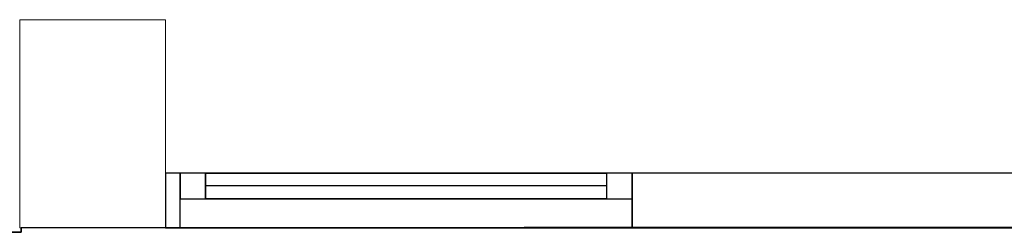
# Model space of a CAD drawing. Header units: metres. Extents: x 397.7 to 427.5, y 12.7 to 28.4.
# Tile 99 of 122: x 410.427 to 413.128, y 24.147 to 24.729. Entities that reach past the tile are written whole.
import ezdxf

# ---------------------------------------------------------------- set-up
doc = ezdxf.new("R2010")
doc.units = ezdxf.units.M
for name, color, linetype, lineweight, true_color in [('01_CARPINTERIA', 5, 'Continuous', 25, 0x0000ff), ('01_PROYECCION CARP', 7, 'Continuous', 25, 0x00007f), ('01_SUELOS', 7, 'Continuous', 25, 0x007f00)]:
    doc.layers.add(name, color=color, linetype=linetype, lineweight=lineweight, true_color=true_color)
for name, color, linetype, lineweight in [('A-COLS-____-MCUT', 7, 'Continuous', 18), ('A-COLS-____-OTLN', 7, 'Continuous', 18), ('A-GENM-____-OTLN', 7, 'Continuous', 18), ('A-WALL-____-MCUT', 7, 'Continuous', 25), ('A-WALL-____-OTLN', 7, 'Continuous', 25)]:
    doc.layers.add(name, color=color, linetype=linetype, lineweight=lineweight)

# ---------------------------------------------------------------- blocks, each defined once
blk = doc.blocks.new('Family - Paviment P5-151720-08_CLI_AIGUA_P5')
at = {"layer": '01_SUELOS', "color": 9, "true_color": 0xaad4aa}
for p, q in [((12.1358, 11.0488), (17.1944, 11.0519)), ((17.1944, 11.0519), (12.1358, 11.0488)), ((12.1358, 11.0369), (12.1358, 11.0488)), ((12.1358, 11.0488), (12.1358, 11.0369)), ((11.3542, 11.0369), (12.1358, 11.0369)), ((12.1358, 11.0369), (11.3542, 11.0369))]:
    blk.add_line(p, q, dxfattribs=at)
blk = doc.blocks.new('Family - Evans P5-151722-08_CLI_AIGUA_P5')
at = {"layer": 'A-WALL-____-MCUT', "color": 253, "true_color": 0xaaaaaa}
for p, q in [((5.34, 0.15), (0, 0.15)), ((5.34, 0), (5.34, 0.15)), ((6.58, 0.15), (6.58, 0)), ((6.62, 0.15), (6.58, 0.15)), ((6.62, 0), (6.62, 0.15)), ((0, 0), (5.34, 0)), ((6.58, 0), (6.62, 0))]:
    blk.add_line(p, q, dxfattribs=at)
at = {"layer": 'A-WALL-____-OTLN', "color": 253, "true_color": 0xaaaaaa}
for p, q in [((6.62, 0.15), (0, 0.15)), ((6.58, 0.15), (5.34, 0.15)), ((5.34, 0.15), (5.34, 0)), ((6.58, 0.15), (6.58, 0)), ((6.62, 0), (6.62, 0.15)), ((0, 0), (6.62, 0)), ((5.34, 0), (6.58, 0))]:
    blk.add_line(p, q, dxfattribs=at)
at = {"layer": 'A-WALL-____-OTLN', "color": 253, "lineweight": 18, "true_color": 0xaaaaaa}
blk.add_line((0, 0), (6.62, 0), dxfattribs=at)
blk = doc.blocks.new('Family - Vano de Finestra P5-151724-08_CLI_AIGUA_P5')
at = {"layer": 'A-GENM-____-OTLN', "color": 253, "true_color": 0xaaaaaa}
for p, q in [((410.867, 24.3095), (410.867, 24.1595)), ((412.107, 24.3095), (410.867, 24.3095)), ((410.867, 24.3095), (410.867, 24.1595)), ((410.867, 24.3095), (412.107, 24.3095)), ((412.107, 24.1595), (412.107, 24.3095)), ((412.107, 24.3095), (412.107, 24.1595)), ((410.867, 24.1595), (412.107, 24.1595)), ((412.107, 24.1595), (410.867, 24.1595))]:
    blk.add_line(p, q, dxfattribs=at)
blk = doc.blocks.new('Family - Pilar P5-151762-08_CLI_AIGUA_P5')
at = {"layer": 'A-COLS-____-MCUT', "color": 253, "true_color": 0xaaaaaa}
for p, q in [((0.4, 0.57), (0, 0.57)), ((0, 0.57), (0, 0)), ((0.4, 0), (0.4, 0.57)), ((0, 0), (0.4, 0))]:
    blk.add_line(p, q, dxfattribs=at)
at = {"layer": 'A-COLS-____-OTLN', "color": 253, "true_color": 0xaaaaaa}
for p, q in [((0.4, 0.57), (0, 0.57)), ((0, 0.57), (0, 0)), ((0.4, 0), (0.4, 0.57)), ((0, 0), (0.4, 0))]:
    blk.add_line(p, q, dxfattribs=at)
blk = doc.blocks.new('Family - LONDR55-XX_ZZ-ARQ-CAA-M3D-Londres55-151937-08_CLI_AIGUA_P5')
at = {"layer": '01_CARPINTERIA', "color": 9, "true_color": 0xaaaad4}
for p, q in [((0.07, 0.07), (0, 0.07)), ((0, 0.07), (0, 0)), ((0.07, 0), (0.07, 0.07)), ((1.24, 0.07), (1.17, 0.07)), ((1.17, 0.07), (1.17, 0)), ((1.24, 0), (1.24, 0.07)), ((0, 0), (0.07, 0)), ((1.17, 0), (1.24, 0))]:
    blk.add_line(p, q, dxfattribs=at)
at = {"layer": '01_PROYECCION CARP', "color": 9, "true_color": 0xaaaad4}
for p, q in [((0, 0), (0, 0.07)), ((0.07, 0.07), (0, 0.07)), ((0.07, 0), (0.07, 0.07)), ((1.17, 0.07), (0.07, 0.07)), ((0.07, 0.07), (1.17, 0.07)), ((0.07, 0), (0.07, 0.07)), ((0.07, 0), (0.07, 0.07)), ((1.17, 0), (1.17, 0.07)), ((1.17, 0.07), (1.17, 0)), ((1.17, 0), (1.17, 0.07)), ((1.24, 0.07), (1.17, 0.07)), ((1.24, 0), (1.24, 0.07)), ((0.07, 0.035), (1.17, 0.035)), ((0.07, 0.035), (1.17, 0.035)), ((0, 0), (0.07, 0)), ((1.17, 0), (0.07, 0)), ((0.07, 0), (1.17, 0)), ((1.17, 0), (1.24, 0))]:
    blk.add_line(p, q, dxfattribs=at)
blk = doc.blocks.new('Family - Finestra P5-151938-08_CLI_AIGUA_P5')
blk.add_blockref('Family - LONDR55-XX_ZZ-ARQ-CAA-M3D-Londres55-151937-08_CLI_AIGUA_P5', (0, 0))
blk = doc.blocks.new('LONDR55-XX_ZZ-ARQ-CAA-M3D-Londres55_ifc-1-08_CLI_AIGUA_P5')
at = {"layer": '01_PROYECCION CARP', "color": 253, "lineweight": 18, "true_color": 0xaaaaaa, "rotation": 180}
blk.add_blockref('Family - Finestra P5-151938-08_CLI_AIGUA_P5', (412.107, 24.3095), dxfattribs=at)
at = {"layer": '01_SUELOS', "color": 253, "lineweight": 18, "true_color": 0xaaaaaa}
blk.add_blockref('Family - Paviment P5-151720-08_CLI_AIGUA_P5', (398.2952, 13.1106), dxfattribs=at)
at = {"layer": 'A-COLS-____-OTLN', "color": 253, "lineweight": 18, "true_color": 0xaaaaaa}
blk.add_blockref('Family - Pilar P5-151762-08_CLI_AIGUA_P5', (410.427, 24.1595), dxfattribs=at)
at = {"layer": 'A-GENM-____-OTLN', "color": 253, "lineweight": 18, "true_color": 0xaaaaaa}
blk.add_blockref('Family - Vano de Finestra P5-151724-08_CLI_AIGUA_P5', (0, 0), dxfattribs=at)
at = {"layer": 'A-WALL-____-OTLN', "color": 253, "lineweight": 18, "true_color": 0xaaaaaa, "rotation": 180}
blk.add_blockref('Family - Evans P5-151722-08_CLI_AIGUA_P5', (417.447, 24.3095), dxfattribs=at)

msp = doc.modelspace()

# ---------------------------------------------------------------- block references
at = {"lineweight": 5}
msp.add_blockref('LONDR55-XX_ZZ-ARQ-CAA-M3D-Londres55_ifc-1-08_CLI_AIGUA_P5', (0, 0), dxfattribs=at)

doc.saveas('drawing.dxf')
